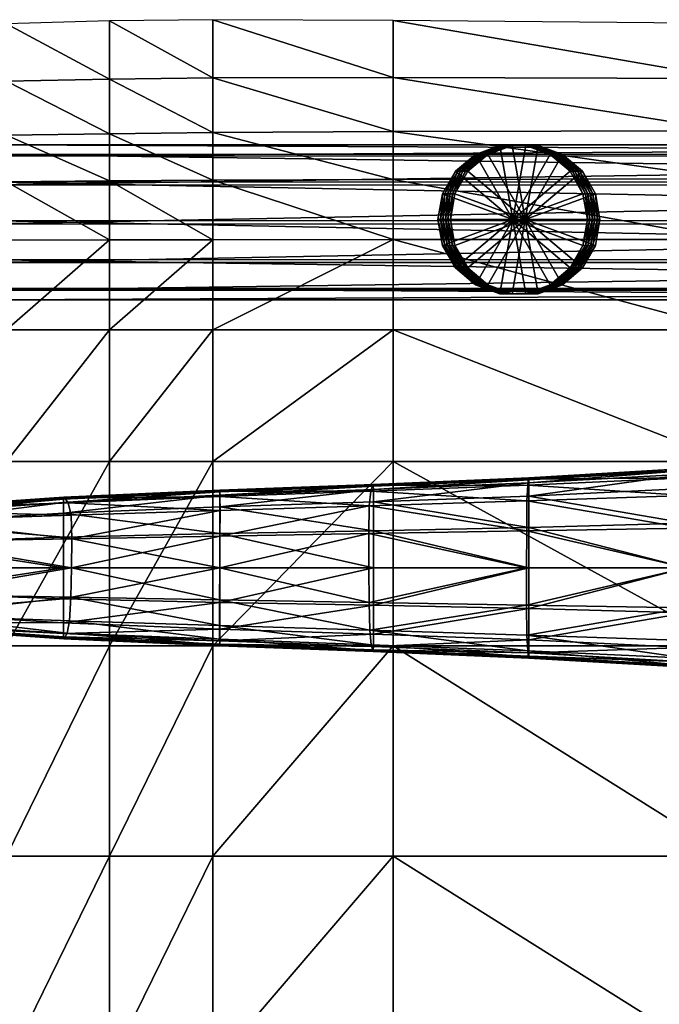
# Model space of a CAD drawing. Header units: inches. Extents: x 13.4 to 35.2, y -33.7 to 45.7.
# Tile 40 of 52: x 16.8 to 20.1, y 40.5 to 45.5. Entities that reach past the tile are written whole.
import ezdxf

# ---------------------------------------------------------------- set-up
doc = ezdxf.new("R2010")
doc.units = ezdxf.units.IN
doc.header["$MEASUREMENT"] = 0
doc.layers.get('0').update_dxf_attribs({"true_color": 0x737373})
doc.layers.add('BASE-FUNDICIÓN', color=1, linetype='Continuous', true_color=0xff0000)

# ---------------------------------------------------------------- blocks, each defined once
blk = doc.blocks.new('Box003')
at = {"color": 0}
mesh = blk.add_polyface(dxfattribs=at)
corners = [(-11.661, 1.6657, 2.0265), (-11.1372, 1.6657, 2.0172), (-11.1372, 2.3339, 2.1553), (-10.6135, 2.3339, 2.1238), (-10.6135, 1.6657, 1.9726), (-10.6135, 2.7902, 2.1289), (-11.1372, 2.7892, 2.1509), (-11.661, 2.3339, 2.1425), (-11.1372, 0.7302, 1.7492), (-10.0898, 2.3339, 2.0884), (-10.0898, 1.6657, 1.9203), (-9.1732, 2.3339, 2.0164), (-9.1732, 2.792, 2.0553), (-10.0898, 2.7912, 2.1071), (-11.1372, 3.0861, 1.991), (-10.6135, 3.0899, 1.9718), (-11.1372, 3.3223, 1.7328), (-10.6135, 3.3299, 1.7138), (-11.6395, 3.3051, 1.7175), (-11.6505, 3.0782, 1.9662), (-10.0898, 3.0937, 1.9536), (-10.0898, 3.3364, 1.6953), (-9.1732, 3.0973, 1.9088), (-10.0898, 3.6138, 1.4001), (-9.1732, 3.3412, 1.6535), (-10.0898, 3.9086, 1.0863), (-10.6135, 3.9022, 1.0984), (-10.6135, 3.6068, 1.416), (-11.1372, 3.5959, 1.4339), (-11.1372, 3.8883, 1.1145), (-11.6151, 3.8452, 1.1251), (-11.6276, 3.5665, 1.4308)]
mesh.append_faces([[corners[k] for k in face] for face in [(0, 1, 2), (3, 2, 1), (1, 4, 3), (2, 3, 5), (5, 6, 2), (7, 2, 6), (4, 1, 8), (9, 3, 4), (4, 10, 9), (11, 9, 10), (12, 13, 9), (3, 9, 13), (13, 5, 3), (14, 6, 5), (5, 15, 14), (16, 14, 15), (15, 17, 16), (14, 16, 18), (6, 14, 19), (20, 13, 12), (21, 20, 22), (20, 21, 17), (17, 15, 20), (13, 20, 15), (15, 5, 13), (23, 21, 24), (23, 25, 26), (26, 27, 23), (21, 23, 27), (27, 17, 21), (28, 16, 17), (17, 27, 28), (29, 28, 27), (27, 26, 29), (28, 29, 30), (30, 31, 28), (16, 28, 31), (31, 18, 16)]], dxfattribs={"vtx2": -1, "color": 0})
mesh = blk.add_polyface(dxfattribs=at)
corners = [(-7.4711, 3.1003, 1.81), (-7.4711, 3.3438, 1.5645), (-9.1732, 3.3412, 1.6535), (-9.1732, 3.0973, 1.9088), (-7.4711, 2.7928, 1.9431), (-9.1732, 2.792, 2.0553), (-5.481, 2.7936, 1.817), (-5.481, 3.1033, 1.6967), (-5.481, 3.3459, 1.461), (-3.7007, 3.1066, 1.608), (-3.7007, 3.3492, 1.3757), (-3.7007, 2.7944, 1.7233), (-10.0898, 1.6657, 1.9203), (-9.1732, 1.6657, 1.825), (-9.1732, 2.3339, 2.0164), (-10.0898, 2.3339, 2.0884), (-7.4711, 2.3339, 1.8753), (-7.4711, 1.6657, 1.6516), (-5.481, 1.6657, 1.4674), (-5.481, 2.3339, 1.7221), (-3.7007, 2.3339, 1.6135), (-3.7007, 1.6657, 1.3396), (-10.0898, 3.0937, 1.9536), (-10.0898, 3.3364, 1.6953), (-5.481, 3.8703, 0.9511), (-5.481, 3.6042, 1.2099), (-3.7007, 3.601, 1.1346), (-7.4711, 3.6107, 1.295), (-7.4711, 3.8893, 1.0136), (-9.1732, 3.9051, 1.0631), (-9.1732, 3.6156, 1.3663), (-10.0898, 3.6138, 1.4001), (-10.0898, 3.9086, 1.0863)]
mesh.append_faces([[corners[k] for k in face] for face in [(0, 1, 2), (2, 3, 0), (4, 0, 3), (3, 5, 4), (0, 4, 6), (6, 7, 0), (1, 0, 7), (7, 8, 1), (9, 10, 8), (8, 7, 9), (11, 9, 7), (7, 6, 11), (12, 13, 14), (15, 14, 5), (16, 4, 5), (5, 14, 16), (17, 16, 14), (14, 13, 17), (16, 17, 18), (18, 19, 16), (4, 16, 19), (19, 6, 4), (6, 19, 20), (19, 18, 21), (5, 3, 22), (3, 2, 23), (24, 25, 26), (25, 8, 10), (27, 1, 8), (8, 25, 27), (28, 27, 25), (25, 24, 28), (27, 28, 29), (29, 30, 27), (1, 27, 30), (30, 2, 1), (2, 30, 31), (32, 31, 30), (30, 29, 32)]], dxfattribs={"vtx2": -1, "color": 0})
mesh = blk.add_polyface(dxfattribs=at)
corners = [(-11.661, -2.4773, 1.251), (-11.1372, -2.4773, 1.1877), (-11.1372, -1.4082, 1.29), (-10.6135, -1.4082, 1.2238), (-10.6135, -2.4773, 1.1233), (-10.6135, -0.339, 1.4011), (-11.1372, -0.339, 1.4679), (-11.661, -1.4082, 1.3529), (-11.661, -0.339, 1.5251), (-11.1372, 0.7302, 1.7492), (-10.6135, 0.7302, 1.6912), (-10.6135, 1.6657, 1.9726), (-11.661, 0.7302, 1.7852), (-11.1372, 1.6657, 2.0172), (-11.1372, -4.6157, 1.1337), (-11.1372, -3.5465, 1.1337), (-11.661, -3.5465, 1.2024), (-10.6135, -3.5465, 1.0634), (-10.0898, -1.4082, 1.1508), (-10.0898, -2.4773, 1.0498), (-9.1732, -1.4082, 1.0239), (-9.1732, -2.4773, 0.9194), (-9.1732, -0.339, 1.2064), (-10.0898, -0.339, 1.3284), (-10.0898, 0.7302, 1.6259), (-9.1732, 0.7302, 1.5143), (-9.1732, 1.6657, 1.825), (-10.0898, 1.6657, 1.9203), (-10.0898, -3.5465, 0.9821), (-10.6135, -4.6157, 1.0634), (-10.0898, -4.6157, 0.9821), (-9.1732, -4.6157, 0.7871)]
mesh.append_faces([[corners[k] for k in face] for face in [(0, 1, 2), (3, 2, 1), (1, 4, 3), (2, 3, 5), (5, 6, 2), (7, 2, 6), (8, 6, 9), (10, 9, 6), (6, 5, 10), (9, 10, 11), (12, 9, 13), (14, 15, 16), (15, 17, 4), (4, 1, 15), (16, 15, 1), (18, 3, 4), (4, 19, 18), (20, 18, 19), (19, 21, 20), (18, 20, 22), (22, 23, 18), (3, 18, 23), (23, 5, 3), (24, 10, 5), (5, 23, 24), (25, 24, 23), (23, 22, 25), (26, 27, 24), (10, 24, 27), (27, 11, 10), (21, 19, 28), (17, 28, 19), (19, 4, 17), (17, 15, 14), (14, 29, 17), (28, 17, 29), (29, 30, 28), (28, 30, 31)]], dxfattribs={"vtx2": -1, "color": 0})
mesh = blk.add_polyface(dxfattribs=at)
corners = [(-7.4711, -1.4082, 0.7964), (-7.4711, -0.339, 0.9918), (-9.1732, -0.339, 1.2064), (-9.1732, -1.4082, 1.0239), (-7.4711, -2.4773, 0.6843), (-9.1732, -2.4773, 0.9194), (-5.481, -2.4773, 0.43), (-5.481, -1.4082, 0.5522), (-5.481, -0.339, 0.7638), (-3.7007, -1.4082, 0.3755), (-3.7007, -0.339, 0.6018), (-3.7007, -2.4773, 0.2423), (-7.4711, 0.7302, 1.317), (-7.4711, 1.6657, 1.6516), (-9.1732, 1.6657, 1.825), (-9.1732, 0.7302, 1.5143), (-5.481, 0.7302, 1.1084), (-5.481, 1.6657, 1.4674), (-3.7007, 0.7302, 0.9627), (-3.7007, 1.6657, 1.3396), (-7.4711, -3.5465, 0.6091), (-9.1732, -3.5465, 0.8456), (-7.4711, -4.6157, 0.5524), (-9.1732, -4.6157, 0.7871), (-5.481, -4.6157, 0.3004), (-5.481, -3.5465, 0.3537), (-3.7007, -3.5465, 0.1604), (-3.7007, -4.6157, 0.1042), (-10.0898, 0.7302, 1.6259), (-10.0898, -3.5465, 0.9821)]
mesh.append_faces([[corners[k] for k in face] for face in [(0, 1, 2), (2, 3, 0), (4, 0, 3), (3, 5, 4), (0, 4, 6), (6, 7, 0), (1, 0, 7), (7, 8, 1), (9, 10, 8), (8, 7, 9), (11, 9, 7), (7, 6, 11), (12, 13, 14), (14, 15, 12), (1, 12, 15), (15, 2, 1), (12, 1, 8), (8, 16, 12), (13, 12, 16), (16, 17, 13), (18, 19, 17), (17, 16, 18), (10, 18, 16), (16, 8, 10), (20, 4, 5), (5, 21, 20), (22, 20, 21), (21, 23, 22), (20, 22, 24), (24, 25, 20), (4, 20, 25), (25, 6, 4), (26, 11, 6), (6, 25, 26), (27, 26, 25), (25, 24, 27), (28, 15, 14), (29, 21, 5), (23, 21, 29)]], dxfattribs={"vtx2": -1, "color": 0})
blk = doc.blocks.new('Cylinder002')
at = {"color": 0}
mesh = blk.add_polyface(dxfattribs=at)
corners = [(0, 0), (0.3817, 0), (0.3587, 0.1305), (0.2924, 0.2453), (0.1908, 0.3306), (0.0663, 0.3759), (-0.0663, 0.3759), (-0.1908, 0.3306), (-0.2924, 0.2453), (-0.3587, 0.1305), (-0.3817, 0), (-0.3587, -0.1305), (-0.2924, -0.2453), (-0.1908, -0.3306), (-0.0663, -0.3759), (0.0663, -0.3759), (0.1908, -0.3306), (0.2924, -0.2453), (0.3587, -0.1305), (0.3817, 0, 0.1212), (0.3587, 0.1305, 0.1212), (0.2924, 0.2453, 0.1212), (0.1908, 0.3306, 0.1212), (0.0663, 0.3759, 0.1212), (-0.0663, 0.3759, 0.1212), (-0.1908, 0.3306, 0.1212), (-0.2924, 0.2453, 0.1212), (-0.3587, 0.1305, 0.1212), (-0.3817, 0, 0.1212), (-0.3587, -0.1305, 0.1212), (-0.2924, -0.2453, 0.1212), (-0.1908, -0.3306, 0.1212), (-0.0663, -0.3759, 0.1212), (0.0663, -0.3759, 0.1212), (0.1908, -0.3306, 0.1212), (0.2924, -0.2453, 0.1212), (0.3587, -0.1305, 0.1212), (0.3817, 0, 0.2424), (0.3587, 0.1305, 0.2424), (0.2924, 0.2453, 0.2424), (0.1908, 0.3306, 0.2424), (0.0663, 0.3759, 0.2424), (-0.0663, 0.3759, 0.2424), (-0.1908, 0.3306, 0.2424), (-0.2924, 0.2453, 0.2424), (-0.3587, 0.1305, 0.2424), (-0.3817, 0, 0.2424), (-0.3587, -0.1305, 0.2424), (-0.2924, -0.2453, 0.2424), (-0.1908, -0.3306, 0.2424), (-0.0663, -0.3759, 0.2424), (0.0663, -0.3759, 0.2424), (0.1908, -0.3306, 0.2424), (0.2924, -0.2453, 0.2424), (0.3587, -0.1305, 0.2424), (0.3817, 0, 0.3636), (0.3587, 0.1305, 0.3636), (0.2924, 0.2453, 0.3636), (0.1908, 0.3306, 0.3636), (0.0663, 0.3759, 0.3636), (-0.0663, 0.3759, 0.3636), (-0.1908, 0.3306, 0.3636), (-0.2924, 0.2453, 0.3636), (-0.3587, 0.1305, 0.3636), (-0.3817, 0, 0.3636), (-0.3587, -0.1305, 0.3636), (-0.2924, -0.2453, 0.3636), (-0.1908, -0.3306, 0.3636), (-0.0663, -0.3759, 0.3636), (0.0663, -0.3759, 0.3636), (0.1908, -0.3306, 0.3636), (0.2924, -0.2453, 0.3636), (0.3587, -0.1305, 0.3636), (0.3817, 0, 0.4847), (0.3587, 0.1305, 0.4847), (0.2924, 0.2453, 0.4847), (0.1908, 0.3306, 0.4847), (0.0663, 0.3759, 0.4847), (-0.0663, 0.3759, 0.4847), (-0.1908, 0.3306, 0.4847), (-0.2924, 0.2453, 0.4847), (-0.3587, 0.1305, 0.4847), (-0.3817, 0, 0.4847), (-0.3587, -0.1305, 0.4847), (-0.2924, -0.2453, 0.4847), (-0.1908, -0.3306, 0.4847), (-0.0663, -0.3759, 0.4847), (0.0663, -0.3759, 0.4847), (0.1908, -0.3306, 0.4847), (0.2924, -0.2453, 0.4847), (0.3587, -0.1305, 0.4847), (0.3817, 0, 0.6059), (0.3587, 0.1305, 0.6059), (0.2924, 0.2453, 0.6059), (0.1908, 0.3306, 0.6059), (0.0663, 0.3759, 0.6059), (-0.0663, 0.3759, 0.6059), (-0.1908, 0.3306, 0.6059), (-0.2924, 0.2453, 0.6059), (-0.3587, 0.1305, 0.6059), (-0.3817, 0, 0.6059), (-0.3587, -0.1305, 0.6059), (-0.2924, -0.2453, 0.6059), (-0.1908, -0.3306, 0.6059), (-0.0663, -0.3759, 0.6059), (0.0663, -0.3759, 0.6059), (0.1908, -0.3306, 0.6059), (0.2924, -0.2453, 0.6059), (0.3587, -0.1305, 0.6059), (0, 0, 0.6059)]
mesh.append_faces([[corners[k] for k in face] for face in [(1, 20, 19), (2, 21, 20), (3, 22, 21), (4, 23, 22), (5, 24, 23), (6, 25, 24), (7, 26, 25), (8, 27, 26), (9, 28, 27), (10, 29, 28), (11, 30, 29), (12, 31, 30), (13, 32, 31), (14, 33, 32), (15, 34, 33), (16, 35, 34), (17, 36, 35), (18, 19, 36), (19, 38, 37), (20, 39, 38), (21, 40, 39), (22, 41, 40), (23, 42, 41), (24, 43, 42), (25, 44, 43), (26, 45, 44), (27, 46, 45), (28, 47, 46), (29, 48, 47), (30, 49, 48), (31, 50, 49), (32, 51, 50), (33, 52, 51), (34, 53, 52), (35, 54, 53), (36, 37, 54), (37, 56, 55), (38, 57, 56), (39, 58, 57), (40, 59, 58), (41, 60, 59), (42, 61, 60), (43, 62, 61), (44, 63, 62), (45, 64, 63), (46, 65, 64), (47, 66, 65), (48, 67, 66), (49, 68, 67), (50, 69, 68), (51, 70, 69), (52, 71, 70), (53, 72, 71), (54, 55, 72), (55, 74, 73), (56, 75, 74), (57, 76, 75), (58, 77, 76), (59, 78, 77), (60, 79, 78), (61, 80, 79), (62, 81, 80), (63, 82, 81), (64, 83, 82), (65, 84, 83), (66, 85, 84), (67, 86, 85), (68, 87, 86), (69, 88, 87), (70, 89, 88), (71, 90, 89), (72, 73, 90), (73, 92, 91), (74, 93, 92), (75, 94, 93), (76, 95, 94), (77, 96, 95), (78, 97, 96), (79, 98, 97), (80, 99, 98), (81, 100, 99), (82, 101, 100), (83, 102, 101), (84, 103, 102), (85, 104, 103), (86, 105, 104), (87, 106, 105), (88, 107, 106), (89, 108, 107), (90, 91, 108)]], dxfattribs={"vtx0": -1, "color": 0})
mesh.append_faces([[corners[k] for k in face] for face in [(0, 2, 1), (0, 3, 2), (0, 4, 3), (0, 5, 4), (0, 6, 5), (0, 7, 6), (0, 8, 7), (0, 9, 8), (0, 10, 9), (0, 11, 10), (0, 12, 11), (0, 13, 12), (0, 14, 13), (0, 15, 14), (0, 16, 15), (0, 17, 16), (0, 18, 17), (0, 1, 18), (109, 91, 92), (109, 92, 93), (109, 93, 94), (109, 94, 95), (109, 95, 96), (109, 96, 97), (109, 97, 98), (109, 98, 99), (109, 99, 100), (109, 100, 101), (109, 101, 102), (109, 102, 103), (109, 103, 104), (109, 104, 105), (109, 105, 106), (109, 106, 107), (109, 107, 108), (109, 108, 91)]], dxfattribs={"vtx0": -1, "vtx2": -1, "color": 0})
mesh.append_faces([[corners[k] for k in face] for face in [(1, 2, 20), (2, 3, 21), (3, 4, 22), (4, 5, 23), (5, 6, 24), (6, 7, 25), (7, 8, 26), (8, 9, 27), (9, 10, 28), (10, 11, 29), (11, 12, 30), (12, 13, 31), (13, 14, 32), (14, 15, 33), (15, 16, 34), (16, 17, 35), (17, 18, 36), (18, 1, 19), (19, 20, 38), (20, 21, 39), (21, 22, 40), (22, 23, 41), (23, 24, 42), (24, 25, 43), (25, 26, 44), (26, 27, 45), (27, 28, 46), (28, 29, 47), (29, 30, 48), (30, 31, 49), (31, 32, 50), (32, 33, 51), (33, 34, 52), (34, 35, 53), (35, 36, 54), (36, 19, 37), (37, 38, 56), (38, 39, 57), (39, 40, 58), (40, 41, 59), (41, 42, 60), (42, 43, 61), (43, 44, 62), (44, 45, 63), (45, 46, 64), (46, 47, 65), (47, 48, 66), (48, 49, 67), (49, 50, 68), (50, 51, 69), (51, 52, 70), (52, 53, 71), (53, 54, 72), (54, 37, 55), (55, 56, 74), (56, 57, 75), (57, 58, 76), (58, 59, 77), (59, 60, 78), (60, 61, 79), (61, 62, 80), (62, 63, 81), (63, 64, 82), (64, 65, 83), (65, 66, 84), (66, 67, 85), (67, 68, 86), (68, 69, 87), (69, 70, 88), (70, 71, 89), (71, 72, 90), (72, 55, 73), (73, 74, 92), (74, 75, 93), (75, 76, 94), (76, 77, 95), (77, 78, 96), (78, 79, 97), (79, 80, 98), (80, 81, 99), (81, 82, 100), (82, 83, 101), (83, 84, 102), (84, 85, 103), (85, 86, 104), (86, 87, 105), (87, 88, 106), (88, 89, 107), (89, 90, 108), (90, 73, 91)]], dxfattribs={"vtx2": -1, "color": 0})

msp = doc.modelspace()

# ---------------------------------------------------------------- block references
at = {"color": 8, "true_color": 0x737373}
msp.add_blockref('Box003', (27.9158, 41.5514, 0.5837), dxfattribs=at)
at = {"color": 8, "true_color": 0x737373, "extrusion": (0.104282, 0, 0.994548), "rotation": 269.9999974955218}
msp.add_blockref('Cylinder002', (44.4448, -19.1266, 3.1356), dxfattribs=at)

# ---------------------------------------------------------------- meshes
at = {"color": 8, "true_color": 0x737373}
mesh = msp.add_polyface(dxfattribs=at)
corners = [(16.1308, 44.4391, 1.6246), (16.3112, 44.4393, 1.7006), (16.2957, 44.2414, 1.7471), (16.1884, 44.038, 2.0677), (16.4546, 44.038, 2.1348), (16.4132, 44.0868, 2.3284), (16.1254, 44.0868, 2.2558), (16.3825, 44.2281, 2.4722), (16.0786, 44.2281, 2.3955), (16.3707, 44.4239, 2.5276), (16.0605, 44.4239, 2.4493), (16.381, 44.6217, 2.4797), (16.076, 44.6217, 2.4028), (16.4105, 44.7686, 2.3415), (16.4515, 44.8252, 2.1499), (16.1832, 44.8252, 2.0823), (16.1209, 44.7686, 2.2684), (16.4928, 44.7763, 1.9563), (16.2462, 44.7763, 1.8941), (16.5235, 44.6351, 1.8125), (16.2931, 44.6351, 1.7544), (16.5353, 44.4393, 1.7572), (16.5251, 44.2414, 1.805), (16.4955, 44.0945, 1.9432), (16.2508, 44.0945, 1.8815), (16.723, 44.0867, 2.3828), (16.7292, 44.0379, 2.183), (16.7184, 44.228, 2.5312), (16.7167, 44.4238, 2.5883), (16.7182, 44.6216, 2.539), (16.7227, 44.7685, 2.3963), (16.7288, 44.8251, 2.1986), (16.735, 44.7762, 1.9988), (16.7396, 44.635, 1.8505), (16.7413, 44.4392, 1.7933), (16.7397, 44.2414, 1.8427), (16.7353, 44.0945, 1.9853), (26.6602, 44.0956, 0.8688)]
mesh.append_faces([[corners[k] for k in face] for face in [(0, 1, 2), (3, 4, 5), (6, 5, 7), (8, 7, 9), (10, 9, 11), (12, 11, 13), (14, 15, 16), (16, 13, 14), (17, 18, 15), (15, 14, 17), (19, 20, 18), (18, 17, 19), (21, 1, 20), (20, 19, 21), (22, 2, 1), (1, 21, 22), (23, 24, 2), (2, 22, 23), (4, 3, 24), (24, 23, 4), (25, 5, 4), (4, 26, 25), (27, 7, 5), (5, 25, 27), (28, 9, 7), (7, 27, 28), (29, 11, 9), (9, 28, 29), (30, 13, 11), (11, 29, 30), (31, 14, 13), (13, 30, 31), (32, 17, 14), (14, 31, 32), (33, 19, 17), (17, 32, 33), (34, 21, 19), (19, 33, 34), (35, 22, 21), (21, 34, 35), (36, 23, 22), (22, 35, 36), (26, 4, 23), (23, 36, 26), (37, 36, 35)]], dxfattribs={"vtx2": -1, "color": 8})
mesh = msp.add_polyface(dxfattribs=at)
corners = [(26.6928, 44.0862, 1.2611), (16.723, 44.0867, 2.3828), (16.7292, 44.0379, 2.183), (26.6732, 44.0382, 1.064), (26.7138, 44.2268, 1.4072), (16.7184, 44.228, 2.5312), (26.7305, 44.4223, 1.4632), (16.7167, 44.4238, 2.5883), (26.7385, 44.6204, 1.414), (16.7182, 44.6216, 2.539), (26.7355, 44.7679, 1.2728), (16.7227, 44.7685, 2.3963), (26.7225, 44.8254, 1.0775), (16.7288, 44.8251, 2.1986), (26.7029, 44.7774, 0.8804), (16.735, 44.7762, 1.9988), (26.6819, 44.6367, 0.7343), (16.7396, 44.635, 1.8505), (26.6652, 44.4412, 0.6784), (16.7413, 44.4392, 1.7933), (26.6572, 44.2432, 0.7276), (16.7397, 44.2414, 1.8427), (26.6602, 44.0956, 0.8688), (16.7353, 44.0945, 1.9853), (26.7922, 44.0742, 1.2557), (26.7719, 44.0261, 1.0587), (26.8239, 44.2136, 1.4011), (26.8583, 44.407, 1.4559), (26.8864, 44.6025, 1.4054), (26.9006, 44.7478, 1.2631), (26.8971, 44.804, 1.0673), (26.8768, 44.7559, 0.8702), (26.8452, 44.6165, 0.7249), (26.8107, 44.4231, 0.6701), (26.7826, 44.2276, 0.7206), (26.7684, 44.0822, 0.8628)]
mesh.append_faces([[corners[k] for k in face] for face in [(0, 1, 2), (2, 3, 0), (4, 5, 1), (1, 0, 4), (6, 7, 5), (5, 4, 6), (8, 9, 7), (7, 6, 8), (10, 11, 9), (9, 8, 10), (12, 13, 11), (11, 10, 12), (14, 15, 13), (13, 12, 14), (16, 17, 15), (15, 14, 16), (18, 19, 17), (17, 16, 18), (20, 21, 19), (19, 18, 20), (21, 20, 22), (3, 2, 23), (23, 22, 3), (24, 0, 3), (3, 25, 24), (26, 4, 0), (0, 24, 26), (27, 6, 4), (4, 26, 27), (28, 8, 6), (6, 27, 28), (29, 10, 8), (30, 12, 10), (31, 14, 12), (32, 16, 14), (14, 31, 32), (33, 18, 16), (16, 32, 33), (34, 20, 18), (18, 33, 34), (35, 22, 20), (20, 34, 35), (25, 3, 22), (22, 35, 25)]], dxfattribs={"vtx2": -1, "color": 8})
at = {"layer": 'BASE-FUNDICIÓN', "color": 8, "true_color": 0x737373}
mesh = msp.add_polyface(dxfattribs=at)
corners = [(20.2299, 42.4484, -12.6928), (20.2299, 42.2722, -12.6911), (19.4315, 42.3115, -12.9029), (20.2299, 42.6762, -12.6928), (19.4315, 42.4707, -12.9047), (21.0353, 42.417, -12.5195), (21.0353, 42.6762, -12.5195), (20.2307, 43.134, -11.9693), (20.2302, 43.1719, -12.4751), (19.4296, 43.1272, -12.7058), (20.2313, 43.044, -11.4701), (19.4256, 43.0963, -12.2563), (20.2315, 42.8788, -11.3072), (19.4216, 43.017, -11.814), (20.2316, 42.6762, -11.3126), (19.4201, 42.8648, -11.6712), (20.2309, 42.2184, -11.9799), (20.2316, 42.3084, -11.4861), (19.4211, 42.3355, -11.835), (20.2302, 42.1805, -12.4777), (19.4252, 42.2561, -12.2704), (20.2317, 42.4735, -11.3179), (21.0321, 42.2787, -11.1468), (21.027, 42.4596, -10.9581), (21.0125, 43.073, -11.144), (21.021, 43.1828, -11.7093), (20.2299, 42.1992, -12.6858), (19.4314, 42.2446, -12.8977), (20.2299, 42.1816, -12.6753), (19.4313, 42.2278, -12.8871), (20.2299, 43.1531, -12.6858), (20.2299, 43.0801, -12.6911), (19.4315, 43.0409, -12.9029), (20.2299, 43.1708, -12.6753), (19.4314, 43.1077, -12.8977), (21.0353, 42.2165, -12.5177), (21.0353, 42.1336, -12.5125), (21.0352, 43.2187, -12.5125), (21.0351, 43.2386, -12.5019), (20.23, 43.1806, -12.6577), (19.4311, 43.1338, -12.8696), (19.4313, 43.1245, -12.8871), (20.2299, 42.1718, -12.6577), (19.4295, 42.2252, -12.7093), (19.4311, 42.2186, -12.8696), (21.0353, 42.1023, -12.4843), (21.0353, 42.1137, -12.5019), (21.0312, 43.2367, -12.2801), (21.0348, 43.25, -12.4844), (19.4315, 42.8816, -12.9047), (20.2299, 42.9039, -12.6928), (21.0353, 42.9354, -12.5195), (21.014, 42.8923, -10.9562)]
mesh.append_faces([[corners[k] for k in face] for face in [(0, 1, 2), (3, 0, 4), (1, 0, 5), (0, 3, 6), (7, 8, 9), (10, 7, 11), (12, 10, 13), (14, 12, 15), (16, 17, 18), (19, 16, 20), (21, 17, 22), (14, 21, 23), (7, 10, 24), (8, 7, 25), (1, 26, 27), (26, 28, 29), (30, 31, 32), (33, 30, 34), (26, 1, 35), (28, 26, 36), (31, 30, 37), (30, 33, 38), (8, 39, 40), (39, 33, 41), (42, 19, 43), (28, 42, 44), (19, 42, 45), (42, 28, 46), (39, 8, 47), (33, 39, 48), (49, 50, 3), (32, 31, 50), (51, 50, 31), (6, 3, 50), (18, 17, 21), (52, 12, 14), (24, 10, 12)]], dxfattribs={"vtx2": -1, "color": 8})
mesh = msp.add_polyface(dxfattribs=at)
corners = [(19.4315, 42.4707, -12.9047), (19.4315, 42.3115, -12.9029), (18.6415, 42.3404, -13.1533), (20.2299, 42.4484, -12.6928), (19.4315, 42.6762, -12.9047), (20.2299, 42.6762, -12.6928), (18.6415, 42.4873, -13.155), (19.4256, 43.0963, -12.2563), (19.4296, 43.1272, -12.7058), (18.6375, 43.0946, -12.9697), (20.2307, 43.134, -11.9693), (19.4216, 43.017, -11.814), (20.2313, 43.044, -11.4701), (18.6286, 43.0658, -12.561), (19.4201, 42.8648, -11.6712), (20.2315, 42.8788, -11.3072), (19.42, 42.6762, -11.6782), (20.2316, 42.6762, -11.3126), (19.4211, 42.3355, -11.835), (19.4252, 42.2561, -12.2704), (20.2309, 42.2184, -11.9799), (19.4295, 42.2252, -12.7093), (20.2302, 42.1805, -12.4777), (18.6306, 42.2866, -12.577), (19.4314, 42.2446, -12.8977), (20.2299, 42.2722, -12.6911), (18.6414, 42.2778, -13.148), (19.4313, 42.2278, -12.8871), (18.6412, 42.261, -13.1375), (20.2299, 42.1992, -12.6858), (19.4314, 43.1077, -12.8977), (19.4315, 43.0409, -12.9029), (18.6415, 43.0119, -13.1533), (20.2299, 43.1531, -12.6858), (19.4313, 43.1245, -12.8871), (20.2299, 43.1708, -12.6753), (18.6414, 43.0745, -13.148), (19.4311, 43.1338, -12.8696), (20.2302, 43.1719, -12.4751), (18.6407, 43.1006, -13.12), (18.6411, 43.0914, -13.1375), (20.23, 43.1806, -12.6577), (19.4311, 42.2186, -12.8696), (18.6381, 42.2578, -12.9737), (20.2299, 42.1718, -12.6577), (20.2299, 42.1816, -12.6753), (18.6409, 42.2518, -13.12), (19.4315, 42.8816, -12.9047), (20.2299, 42.9039, -12.6928), (18.6415, 42.8651, -13.155), (19.4198, 42.4876, -11.6852), (20.2317, 42.4735, -11.3179)]
mesh.append_faces([[corners[k] for k in face] for face in [(0, 1, 2), (1, 0, 3), (0, 4, 5), (4, 0, 6), (7, 8, 9), (8, 7, 10), (7, 11, 12), (11, 7, 13), (11, 14, 15), (14, 16, 17), (18, 19, 20), (19, 21, 22), (21, 19, 23), (24, 1, 25), (1, 24, 26), (24, 27, 28), (27, 24, 29), (30, 31, 32), (31, 30, 33), (30, 34, 35), (34, 30, 36), (37, 8, 38), (8, 37, 39), (37, 34, 40), (34, 37, 41), (42, 21, 43), (21, 42, 44), (42, 27, 45), (27, 42, 46), (5, 4, 47), (48, 47, 31), (32, 31, 47), (49, 47, 4), (17, 16, 50), (50, 51, 17), (51, 50, 18)]], dxfattribs={"vtx2": -1, "color": 8})
mesh = msp.add_polyface(dxfattribs=at)
corners = [(17.8614, 42.3655, -13.4422), (17.8614, 42.5016, -13.4439), (18.6415, 42.4873, -13.155), (17.8614, 42.6762, -13.4439), (18.6415, 42.6762, -13.155), (18.6381, 42.2578, -12.9737), (18.6306, 42.2866, -12.577), (17.8604, 42.3142, -12.8944), (17.8611, 42.2862, -13.2697), (17.086, 42.3456, -13.2407), (17.86, 42.3839, -12.5217), (17.0989, 42.4082, -12.8657), (18.623, 42.3605, -12.1836), (18.6198, 42.5015, -12.0471), (17.8605, 42.5147, -12.3906), (17.1051, 42.5279, -12.7323), (17.8616, 42.6762, -12.3802), (17.108, 42.6762, -12.7197), (18.6189, 42.6762, -12.039), (18.62, 42.9919, -12.1595), (18.6286, 43.0658, -12.561), (17.8626, 43.0384, -12.8736), (17.8632, 42.9687, -12.4905), (17.0921, 43.0072, -13.2154), (17.8618, 43.0663, -13.2645), (17.0756, 43.0311, -13.6114), (18.6375, 43.0946, -12.9697), (17.8614, 42.3064, -13.4369), (18.6415, 42.3404, -13.1533), (17.8614, 42.2896, -13.4264), (18.6414, 42.2778, -13.148), (17.8614, 42.9868, -13.4422), (17.8614, 43.0459, -13.4369), (18.6414, 43.0745, -13.148), (17.8614, 43.0627, -13.4264), (18.6411, 43.0914, -13.1375), (17.8614, 42.2805, -13.4089), (17.0737, 42.3215, -13.6178), (18.6409, 42.2518, -13.12), (18.6412, 42.261, -13.1375), (17.8615, 43.072, -13.4089), (18.6407, 43.1006, -13.12), (17.8614, 42.8508, -13.4439), (18.6415, 42.8651, -13.155), (17.8626, 42.8378, -12.3698), (17.1109, 42.8248, -12.707), (18.6179, 42.8508, -12.031)]
mesh.append_faces([[corners[k] for k in face] for face in [(0, 1, 2), (1, 3, 4), (5, 6, 7), (7, 8, 5), (8, 7, 9), (7, 10, 11), (10, 7, 6), (6, 12, 10), (12, 13, 14), (14, 10, 12), (10, 14, 15), (14, 16, 17), (16, 14, 13), (13, 18, 16), (19, 20, 21), (21, 22, 19), (22, 21, 23), (21, 24, 25), (24, 21, 20), (20, 26, 24), (27, 0, 28), (29, 27, 30), (31, 32, 33), (32, 34, 35), (36, 8, 37), (8, 36, 38), (36, 29, 39), (40, 24, 26), (34, 40, 41), (4, 3, 42), (43, 42, 31), (17, 16, 44), (45, 44, 22), (19, 22, 44), (44, 46, 19), (46, 44, 16), (16, 18, 46)]], dxfattribs={"vtx2": -1, "color": 8})
mesh = msp.add_polyface(dxfattribs=at)
corners = [(18.6415, 42.4873, -13.155), (18.6415, 42.3404, -13.1533), (17.8614, 42.3655, -13.4422), (18.6415, 42.6762, -13.155), (17.8614, 42.5016, -13.4439), (19.4315, 42.4707, -12.9047), (19.4315, 42.6762, -12.9047), (18.6375, 43.0946, -12.9697), (18.6286, 43.0658, -12.561), (19.4256, 43.0963, -12.2563), (18.62, 42.9919, -12.1595), (19.4216, 43.017, -11.814), (18.6179, 42.8508, -12.031), (19.4201, 42.8648, -11.6712), (19.42, 42.6762, -11.6782), (18.6189, 42.6762, -12.039), (18.623, 42.3605, -12.1836), (18.6306, 42.2866, -12.577), (19.4252, 42.2561, -12.2704), (19.4211, 42.3355, -11.835), (18.6381, 42.2578, -12.9737), (19.4295, 42.2252, -12.7093), (18.6414, 42.2778, -13.148), (17.8614, 42.3064, -13.4369), (18.6412, 42.261, -13.1375), (17.8614, 42.2896, -13.4264), (18.6414, 43.0745, -13.148), (18.6415, 43.0119, -13.1533), (17.8614, 42.9868, -13.4422), (18.6411, 43.0914, -13.1375), (17.8614, 43.0459, -13.4369), (19.4315, 42.3115, -12.9029), (19.4314, 42.2446, -12.8977), (19.4314, 43.1077, -12.8977), (19.4313, 43.1245, -12.8871), (18.6407, 43.1006, -13.12), (19.4296, 43.1272, -12.7058), (19.4311, 43.1338, -12.8696), (18.6409, 42.2518, -13.12), (19.4311, 42.2186, -12.8696), (19.4313, 42.2278, -12.8871), (17.8611, 42.2862, -13.2697), (17.8614, 42.2805, -13.4089), (17.8615, 43.072, -13.4089), (17.8614, 43.0627, -13.4264), (17.8614, 42.8508, -13.4439), (18.6415, 42.8651, -13.155), (19.4315, 42.8816, -12.9047), (19.4198, 42.4876, -11.6852), (18.6198, 42.5015, -12.0471)]
mesh.append_faces([[corners[k] for k in face] for face in [(0, 1, 2), (3, 0, 4), (1, 0, 5), (0, 3, 6), (7, 8, 9), (8, 10, 11), (10, 12, 13), (13, 11, 10), (14, 13, 12), (12, 15, 14), (16, 17, 18), (18, 19, 16), (17, 20, 21), (1, 22, 23), (22, 24, 25), (26, 27, 28), (29, 26, 30), (22, 1, 31), (24, 22, 32), (27, 26, 33), (26, 29, 34), (35, 7, 36), (29, 35, 37), (20, 38, 39), (38, 24, 40), (38, 20, 41), (24, 38, 42), (7, 35, 43), (35, 29, 44), (45, 46, 3), (28, 27, 46), (47, 46, 27), (6, 3, 46), (16, 19, 48), (48, 49, 16), (49, 48, 14), (14, 15, 49)]], dxfattribs={"vtx2": -1, "color": 8})
mesh = msp.add_polyface(dxfattribs=at)
corners = [(17.0681, 42.3978, -13.7908), (17.0681, 42.52, -13.7925), (17.8614, 42.5016, -13.4439), (17.8614, 42.3655, -13.4422), (17.8614, 42.6762, -13.4439), (17.0681, 42.6762, -13.7925), (17.1076, 42.9447, -12.8278), (17.0921, 43.0072, -13.2154), (16.2811, 42.965, -13.6074), (17.1109, 42.8248, -12.707), (16.31, 42.9169, -13.1918), (17.108, 42.6762, -12.7197), (16.319, 42.811, -13.0622), (17.086, 42.3456, -13.2407), (17.0989, 42.4082, -12.8657), (16.307, 42.4358, -13.2318), (17.0737, 42.3215, -13.6178), (17.8611, 42.2862, -13.2697), (17.8604, 42.3142, -12.8944), (17.1051, 42.5279, -12.7323), (17.86, 42.3839, -12.5217), (17.8605, 42.5147, -12.3906), (17.8632, 42.9687, -12.4905), (17.0756, 43.0311, -13.6114), (17.8626, 43.0384, -12.8736), (17.8614, 42.3064, -13.4369), (17.0683, 42.3433, -13.7855), (17.0686, 42.3265, -13.775), (17.8614, 42.2896, -13.4264), (17.0681, 42.9545, -13.7908), (17.0683, 43.009, -13.7855), (17.8614, 43.0459, -13.4369), (17.8614, 42.9868, -13.4422), (17.8614, 43.0627, -13.4264), (17.0688, 43.0259, -13.775), (17.0692, 42.3171, -13.7575), (17.8614, 42.2805, -13.4089), (17.8618, 43.0663, -13.2645), (17.8615, 43.072, -13.4089), (17.0695, 43.0353, -13.7575), (17.8614, 42.8508, -13.4439), (17.0681, 42.8323, -13.7925), (16.317, 42.5416, -13.0888), (17.8626, 42.8378, -12.3698)]
mesh.append_faces([[corners[k] for k in face] for face in [(0, 1, 2), (2, 3, 0), (4, 2, 1), (1, 5, 4), (6, 7, 8), (9, 6, 10), (11, 9, 12), (13, 14, 15), (13, 16, 17), (14, 13, 18), (19, 14, 20), (11, 19, 21), (7, 6, 22), (23, 7, 24), (3, 25, 26), (26, 0, 3), (27, 26, 25), (25, 28, 27), (29, 30, 31), (31, 32, 29), (33, 31, 30), (30, 34, 33), (16, 35, 36), (28, 36, 35), (35, 27, 28), (37, 38, 39), (39, 23, 37), (34, 39, 38), (38, 33, 34), (29, 32, 40), (40, 41, 29), (41, 40, 4), (4, 5, 41), (42, 19, 11), (15, 14, 19), (43, 9, 11), (22, 6, 9)]], dxfattribs={"vtx2": -1, "color": 8})
mesh = msp.add_polyface(dxfattribs=at)
corners = [(16.2386, 42.4487, -14.2203), (16.2385, 42.5492, -14.2221), (17.0681, 42.52, -13.7925), (17.0681, 42.3978, -13.7908), (17.0681, 42.6762, -13.7925), (16.2385, 42.6762, -14.2221), (16.2516, 42.9779, -14.0316), (16.2811, 42.965, -13.6074), (17.0921, 43.0072, -13.2154), (17.0756, 43.0311, -13.6114), (16.31, 42.9169, -13.1918), (17.1076, 42.9447, -12.8278), (16.319, 42.811, -13.0622), (15.6828, 42.9234, -13.4889), (17.1109, 42.8248, -12.707), (16.318, 42.6762, -13.0755), (17.108, 42.6762, -12.7197), (15.6971, 42.8167, -13.3411), (16.307, 42.4358, -13.2318), (16.2791, 42.3876, -13.6341), (17.086, 42.3456, -13.2407), (17.0737, 42.3215, -13.6178), (16.251, 42.3746, -14.0383), (17.0683, 42.3433, -13.7855), (16.2389, 42.4014, -14.2151), (16.2396, 42.3842, -14.2046), (17.0686, 42.3265, -13.775), (16.2386, 42.9036, -14.2203), (16.239, 42.951, -14.2151), (17.0683, 43.009, -13.7855), (17.0681, 42.9545, -13.7908), (17.0688, 43.0259, -13.775), (16.2397, 42.9682, -14.2046), (17.0695, 43.0353, -13.7575), (16.2408, 42.9781, -14.187), (16.2408, 42.3744, -14.1871), (17.0692, 42.3171, -13.7575), (16.2385, 42.8031, -14.2221), (17.0681, 42.8323, -13.7925), (16.317, 42.5416, -13.0888), (17.1051, 42.5279, -12.7323), (15.7, 42.5357, -13.3679)]
mesh.append_faces([[corners[k] for k in face] for face in [(0, 1, 2), (2, 3, 0), (4, 2, 1), (1, 5, 4), (6, 7, 8), (8, 9, 6), (7, 10, 11), (12, 10, 13), (10, 12, 14), (12, 15, 16), (15, 12, 17), (18, 19, 20), (21, 20, 19), (19, 22, 21), (3, 23, 24), (24, 0, 3), (25, 24, 23), (23, 26, 25), (27, 28, 29), (29, 30, 27), (31, 29, 28), (28, 32, 31), (9, 33, 34), (34, 6, 9), (32, 34, 33), (33, 31, 32), (22, 35, 36), (36, 21, 22), (26, 36, 35), (35, 25, 26), (4, 5, 37), (37, 38, 4), (38, 37, 27), (27, 30, 38), (16, 15, 39), (40, 39, 18), (41, 39, 15)]], dxfattribs={"vtx2": -1, "color": 8})

doc.saveas('drawing.dxf')
